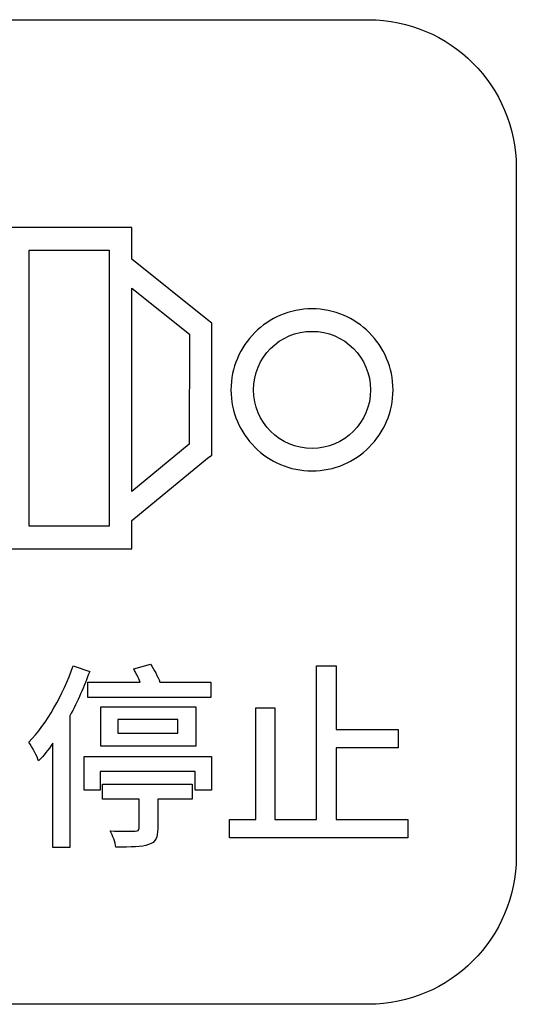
# Model space of a CAD drawing. Header units: millimetres. Extents: x 7320 to 8980, y -2461 to -1618.
# Tile 20 of 92: x 7508 to 7517, y -2179 to -2162. Entities that reach past the tile are written whole.
import ezdxf

# ---------------------------------------------------------------- set-up
doc = ezdxf.new("R2010")
doc.units = ezdxf.units.MM
doc.header["$LTSCALE"] = 3

msp = doc.modelspace()

# ---------------------------------------------------------------- linework, layer by layer
at = {"linetype": 'Continuous', "lineweight": 30}
for points, knots in [([(7501.872, -2179.468), (7501.872, -2179.468), (7514.122, -2179.468), (7514.122, -2179.468), (7514.122, -2179.468), (7515.566, -2179.468), (7516.747, -2178.287), (7516.747, -2176.843), (7516.747, -2176.843), (7516.747, -2176.843), (7516.747, -2164.593), (7516.747, -2164.593), (7516.747, -2164.593), (7516.747, -2163.149), (7515.566, -2161.968), (7514.122, -2161.968), (7514.122, -2161.968), (7514.122, -2161.968), (7501.872, -2161.968), (7501.872, -2161.968), (7501.872, -2161.968), (7500.429, -2161.968), (7499.247, -2163.149), (7499.247, -2164.593), (7499.247, -2164.593), (7499.247, -2164.593), (7499.247, -2176.843), (7499.247, -2176.843), (7499.247, -2176.843), (7499.247, -2178.287), (7500.429, -2179.468), (7501.872, -2179.468)], [0, 0, 0, 0, 0.111111, 0.111111, 0.111111, 0.111111, 0.222222, 0.222222, 0.222222, 0.222222, 0.333333, 0.333333, 0.333333, 0.333333, 0.444444, 0.444444, 0.444444, 0.444444, 0.555556, 0.555556, 0.555556, 0.555556, 0.666667, 0.666667, 0.666667, 0.666667, 0.777778, 0.777778, 0.777778, 0.777778, 1, 1, 1, 1]), ([(7501.872, -2179.468), (7501.872, -2179.468), (7514.122, -2179.468), (7514.122, -2179.468), (7514.122, -2179.468), (7515.566, -2179.468), (7516.747, -2178.287), (7516.747, -2176.843), (7516.747, -2176.843), (7516.747, -2176.843), (7516.747, -2164.593), (7516.747, -2164.593), (7516.747, -2164.593), (7516.747, -2163.149), (7515.566, -2161.968), (7514.122, -2161.968), (7514.122, -2161.968), (7514.122, -2161.968), (7501.872, -2161.968), (7501.872, -2161.968), (7501.872, -2161.968), (7500.429, -2161.968), (7499.247, -2163.149), (7499.247, -2164.593), (7499.247, -2164.593), (7499.247, -2164.593), (7499.247, -2176.843), (7499.247, -2176.843), (7499.247, -2176.843), (7499.247, -2178.287), (7500.429, -2179.468), (7501.872, -2179.468)], [0, 0, 0, 0, 0.111111, 0.111111, 0.111111, 0.111111, 0.222222, 0.222222, 0.222222, 0.222222, 0.333333, 0.333333, 0.333333, 0.333333, 0.444444, 0.444444, 0.444444, 0.444444, 0.555556, 0.555556, 0.555556, 0.555556, 0.666667, 0.666667, 0.666667, 0.666667, 0.777778, 0.777778, 0.777778, 0.777778, 1, 1, 1, 1]), ([(7509.911, -2166.226), (7509.911, -2166.226), (7511.26, -2167.303), (7511.26, -2167.303), (7511.26, -2167.303), (7511.26, -2167.303), (7511.336, -2167.363), (7511.336, -2167.363), (7511.336, -2167.363), (7511.336, -2167.363), (7511.335, -2167.459), (7511.335, -2167.459), (7511.335, -2167.459), (7511.335, -2167.459), (7511.333, -2169.61), (7511.333, -2169.61), (7511.333, -2169.61), (7511.333, -2169.61), (7511.333, -2169.705), (7511.333, -2169.705), (7511.333, -2169.705), (7511.333, -2169.705), (7511.26, -2169.764), (7511.26, -2169.764), (7511.26, -2169.764), (7511.26, -2169.764), (7509.911, -2170.868), (7509.911, -2170.868), (7509.911, -2170.868), (7509.911, -2170.868), (7509.911, -2171.172), (7509.911, -2171.172), (7509.911, -2171.172), (7509.911, -2171.172), (7509.911, -2171.372), (7509.911, -2171.372), (7509.911, -2171.372), (7509.911, -2171.372), (7509.711, -2171.372), (7509.711, -2171.372), (7509.711, -2171.372), (7509.711, -2171.372), (7507.888, -2171.372), (7507.888, -2171.372), (7507.888, -2171.372), (7507.888, -2171.372), (7507.688, -2171.372), (7507.688, -2171.372), (7507.688, -2171.372), (7507.688, -2171.372), (7507.688, -2171.172), (7507.688, -2171.172), (7507.688, -2171.172), (7507.688, -2171.172), (7507.688, -2170.375), (7507.688, -2170.375), (7507.688, -2170.375), (7507.688, -2170.375), (7501.639, -2170.377), (7501.639, -2170.377), (7501.639, -2170.377), (7501.639, -2170.377), (7501.439, -2170.377), (7501.439, -2170.377), (7501.439, -2170.377), (7501.439, -2170.377), (7501.439, -2170.178), (7501.439, -2170.178), (7501.439, -2170.178), (7501.439, -2170.178), (7501.439, -2166.859), (7501.439, -2166.859), (7501.439, -2166.859), (7501.439, -2166.859), (7501.439, -2166.659), (7501.439, -2166.659), (7501.439, -2166.659), (7501.439, -2166.659), (7501.639, -2166.659), (7501.639, -2166.659), (7501.639, -2166.659), (7501.639, -2166.659), (7507.688, -2166.66), (7507.688, -2166.66), (7507.688, -2166.66), (7507.688, -2166.66), (7507.688, -2165.863), (7507.688, -2165.863), (7507.688, -2165.863), (7507.688, -2165.863), (7507.688, -2165.663), (7507.688, -2165.663), (7507.688, -2165.663), (7507.688, -2165.663), (7507.888, -2165.663), (7507.888, -2165.663), (7507.888, -2165.663), (7507.888, -2165.663), (7509.711, -2165.663), (7509.711, -2165.663), (7509.711, -2165.663), (7509.711, -2165.663), (7509.911, -2165.663), (7509.911, -2165.663), (7509.911, -2165.663), (7509.911, -2165.663), (7509.911, -2165.863), (7509.911, -2165.863), (7509.911, -2165.863), (7509.911, -2165.863), (7509.911, -2166.226), (7509.911, -2166.226)], [0, 0, 0, 0, 0.034483, 0.034483, 0.034483, 0.034483, 0.068966, 0.068966, 0.068966, 0.068966, 0.103448, 0.103448, 0.103448, 0.103448, 0.137931, 0.137931, 0.137931, 0.137931, 0.172414, 0.172414, 0.172414, 0.172414, 0.206897, 0.206897, 0.206897, 0.206897, 0.241379, 0.241379, 0.241379, 0.241379, 0.275862, 0.275862, 0.275862, 0.275862, 0.310345, 0.310345, 0.310345, 0.310345, 0.344828, 0.344828, 0.344828, 0.344828, 0.37931, 0.37931, 0.37931, 0.37931, 0.413793, 0.413793, 0.413793, 0.413793, 0.448276, 0.448276, 0.448276, 0.448276, 0.482759, 0.482759, 0.482759, 0.482759, 0.517241, 0.517241, 0.517241, 0.517241, 0.551724, 0.551724, 0.551724, 0.551724, 0.586207, 0.586207, 0.586207, 0.586207, 0.62069, 0.62069, 0.62069, 0.62069, 0.655172, 0.655172, 0.655172, 0.655172, 0.689655, 0.689655, 0.689655, 0.689655, 0.724138, 0.724138, 0.724138, 0.724138, 0.758621, 0.758621, 0.758621, 0.758621, 0.793103, 0.793103, 0.793103, 0.793103, 0.827586, 0.827586, 0.827586, 0.827586, 0.862069, 0.862069, 0.862069, 0.862069, 0.896552, 0.896552, 0.896552, 0.896552, 0.931034, 0.931034, 0.931034, 0.931034, 1, 1, 1, 1]), ([(7509.911, -2166.226), (7509.911, -2166.226), (7511.26, -2167.303), (7511.26, -2167.303), (7511.26, -2167.303), (7511.26, -2167.303), (7511.336, -2167.363), (7511.336, -2167.363), (7511.336, -2167.363), (7511.336, -2167.363), (7511.335, -2167.459), (7511.335, -2167.459), (7511.335, -2167.459), (7511.335, -2167.459), (7511.333, -2169.61), (7511.333, -2169.61), (7511.333, -2169.61), (7511.333, -2169.61), (7511.333, -2169.705), (7511.333, -2169.705), (7511.333, -2169.705), (7511.333, -2169.705), (7511.26, -2169.764), (7511.26, -2169.764), (7511.26, -2169.764), (7511.26, -2169.764), (7509.911, -2170.868), (7509.911, -2170.868), (7509.911, -2170.868), (7509.911, -2170.868), (7509.911, -2171.172), (7509.911, -2171.172), (7509.911, -2171.172), (7509.911, -2171.172), (7509.911, -2171.372), (7509.911, -2171.372), (7509.911, -2171.372), (7509.911, -2171.372), (7509.711, -2171.372), (7509.711, -2171.372), (7509.711, -2171.372), (7509.711, -2171.372), (7507.888, -2171.372), (7507.888, -2171.372), (7507.888, -2171.372), (7507.888, -2171.372), (7507.688, -2171.372), (7507.688, -2171.372), (7507.688, -2171.372), (7507.688, -2171.372), (7507.688, -2171.172), (7507.688, -2171.172), (7507.688, -2171.172), (7507.688, -2171.172), (7507.688, -2170.375), (7507.688, -2170.375), (7507.688, -2170.375), (7507.688, -2170.375), (7501.639, -2170.377), (7501.639, -2170.377), (7501.639, -2170.377), (7501.639, -2170.377), (7501.439, -2170.377), (7501.439, -2170.377), (7501.439, -2170.377), (7501.439, -2170.377), (7501.439, -2170.178), (7501.439, -2170.178), (7501.439, -2170.178), (7501.439, -2170.178), (7501.439, -2166.859), (7501.439, -2166.859), (7501.439, -2166.859), (7501.439, -2166.859), (7501.439, -2166.659), (7501.439, -2166.659), (7501.439, -2166.659), (7501.439, -2166.659), (7501.639, -2166.659), (7501.639, -2166.659), (7501.639, -2166.659), (7501.639, -2166.659), (7507.688, -2166.66), (7507.688, -2166.66), (7507.688, -2166.66), (7507.688, -2166.66), (7507.688, -2165.863), (7507.688, -2165.863), (7507.688, -2165.863), (7507.688, -2165.863), (7507.688, -2165.663), (7507.688, -2165.663), (7507.688, -2165.663), (7507.688, -2165.663), (7507.888, -2165.663), (7507.888, -2165.663), (7507.888, -2165.663), (7507.888, -2165.663), (7509.711, -2165.663), (7509.711, -2165.663), (7509.711, -2165.663), (7509.711, -2165.663), (7509.911, -2165.663), (7509.911, -2165.663), (7509.911, -2165.663), (7509.911, -2165.663), (7509.911, -2165.863), (7509.911, -2165.863), (7509.911, -2165.863), (7509.911, -2165.863), (7509.911, -2166.226), (7509.911, -2166.226)], [0, 0, 0, 0, 0.034483, 0.034483, 0.034483, 0.034483, 0.068966, 0.068966, 0.068966, 0.068966, 0.103448, 0.103448, 0.103448, 0.103448, 0.137931, 0.137931, 0.137931, 0.137931, 0.172414, 0.172414, 0.172414, 0.172414, 0.206897, 0.206897, 0.206897, 0.206897, 0.241379, 0.241379, 0.241379, 0.241379, 0.275862, 0.275862, 0.275862, 0.275862, 0.310345, 0.310345, 0.310345, 0.310345, 0.344828, 0.344828, 0.344828, 0.344828, 0.37931, 0.37931, 0.37931, 0.37931, 0.413793, 0.413793, 0.413793, 0.413793, 0.448276, 0.448276, 0.448276, 0.448276, 0.482759, 0.482759, 0.482759, 0.482759, 0.517241, 0.517241, 0.517241, 0.517241, 0.551724, 0.551724, 0.551724, 0.551724, 0.586207, 0.586207, 0.586207, 0.586207, 0.62069, 0.62069, 0.62069, 0.62069, 0.655172, 0.655172, 0.655172, 0.655172, 0.689655, 0.689655, 0.689655, 0.689655, 0.724138, 0.724138, 0.724138, 0.724138, 0.758621, 0.758621, 0.758621, 0.758621, 0.793103, 0.793103, 0.793103, 0.793103, 0.827586, 0.827586, 0.827586, 0.827586, 0.862069, 0.862069, 0.862069, 0.862069, 0.896552, 0.896552, 0.896552, 0.896552, 0.931034, 0.931034, 0.931034, 0.931034, 1, 1, 1, 1]), ([(7509.511, -2166.063), (7509.511, -2166.063), (7508.088, -2166.063), (7508.088, -2166.063), (7508.088, -2166.063), (7508.088, -2166.063), (7508.088, -2170.972), (7508.088, -2170.972), (7508.088, -2170.972), (7508.088, -2170.972), (7509.511, -2170.972), (7509.511, -2170.972), (7509.511, -2170.972), (7509.511, -2170.972), (7509.511, -2170.773), (7509.511, -2170.773), (7509.511, -2170.773), (7509.511, -2170.773), (7509.511, -2166.322), (7509.511, -2166.322), (7509.511, -2166.322), (7509.511, -2166.322), (7509.511, -2166.063), (7509.511, -2166.063)], [0, 0, 0, 0, 0.142857, 0.142857, 0.142857, 0.142857, 0.285714, 0.285714, 0.285714, 0.285714, 0.428571, 0.428571, 0.428571, 0.428571, 0.571429, 0.571429, 0.571429, 0.571429, 0.714286, 0.714286, 0.714286, 0.714286, 1, 1, 1, 1]), ([(7509.511, -2166.063), (7509.511, -2166.063), (7508.088, -2166.063), (7508.088, -2166.063), (7508.088, -2166.063), (7508.088, -2166.063), (7508.088, -2170.972), (7508.088, -2170.972), (7508.088, -2170.972), (7508.088, -2170.972), (7509.511, -2170.972), (7509.511, -2170.972), (7509.511, -2170.972), (7509.511, -2170.972), (7509.511, -2170.773), (7509.511, -2170.773), (7509.511, -2170.773), (7509.511, -2170.773), (7509.511, -2166.322), (7509.511, -2166.322), (7509.511, -2166.322), (7509.511, -2166.322), (7509.511, -2166.063), (7509.511, -2166.063)], [0, 0, 0, 0, 0.142857, 0.142857, 0.142857, 0.142857, 0.285714, 0.285714, 0.285714, 0.285714, 0.428571, 0.428571, 0.428571, 0.428571, 0.571429, 0.571429, 0.571429, 0.571429, 0.714286, 0.714286, 0.714286, 0.714286, 1, 1, 1, 1]), ([(7510.937, -2167.555), (7510.937, -2167.555), (7509.911, -2166.737), (7509.911, -2166.737), (7509.911, -2166.737), (7509.911, -2166.737), (7509.911, -2170.351), (7509.911, -2170.351), (7509.911, -2170.351), (7509.911, -2170.351), (7510.935, -2169.514), (7510.935, -2169.514), (7510.935, -2169.514), (7510.935, -2169.514), (7510.937, -2167.555), (7510.937, -2167.555)], [0, 0, 0, 0, 0.2, 0.2, 0.2, 0.2, 0.4, 0.4, 0.4, 0.4, 0.6, 0.6, 0.6, 0.6, 1, 1, 1, 1]), ([(7510.937, -2167.555), (7510.937, -2167.555), (7509.911, -2166.737), (7509.911, -2166.737), (7509.911, -2166.737), (7509.911, -2166.737), (7509.911, -2170.351), (7509.911, -2170.351), (7509.911, -2170.351), (7509.911, -2170.351), (7510.935, -2169.514), (7510.935, -2169.514), (7510.935, -2169.514), (7510.935, -2169.514), (7510.937, -2167.555), (7510.937, -2167.555)], [0, 0, 0, 0, 0.2, 0.2, 0.2, 0.2, 0.4, 0.4, 0.4, 0.4, 0.6, 0.6, 0.6, 0.6, 1, 1, 1, 1]), ([(7514.134, -2169.565), (7514.134, -2169.565), (7514.134, -2169.565), (7514.134, -2169.565), (7514.134, -2169.565), (7514.134, -2169.565), (7514.134, -2169.566), (7514.134, -2169.566), (7514.134, -2169.566), (7513.873, -2169.827), (7513.513, -2169.988), (7513.116, -2169.988), (7513.116, -2169.988), (7512.72, -2169.988), (7512.36, -2169.826), (7512.099, -2169.566), (7512.099, -2169.566), (7512.099, -2169.566), (7512.098, -2169.565), (7512.098, -2169.565), (7512.098, -2169.565), (7512.098, -2169.565), (7512.098, -2169.565), (7512.098, -2169.565), (7512.098, -2169.565), (7511.837, -2169.304), (7511.676, -2168.944), (7511.676, -2168.548), (7511.676, -2168.548), (7511.676, -2168.151), (7511.837, -2167.791), (7512.098, -2167.53), (7512.098, -2167.53), (7512.098, -2167.53), (7512.098, -2167.53), (7512.098, -2167.53), (7512.098, -2167.53), (7512.098, -2167.53), (7512.099, -2167.529), (7512.099, -2167.529), (7512.099, -2167.529), (7512.36, -2167.269), (7512.72, -2167.107), (7513.116, -2167.107), (7513.116, -2167.107), (7513.513, -2167.107), (7513.873, -2167.269), (7514.134, -2167.529), (7514.134, -2167.529), (7514.134, -2167.529), (7514.134, -2167.53), (7514.134, -2167.53), (7514.134, -2167.53), (7514.134, -2167.53), (7514.134, -2167.53), (7514.134, -2167.53), (7514.134, -2167.53), (7514.395, -2167.791), (7514.556, -2168.151), (7514.556, -2168.548), (7514.556, -2168.548), (7514.556, -2168.944), (7514.395, -2169.304), (7514.134, -2169.565)], [0, 0, 0, 0, 0.058824, 0.058824, 0.058824, 0.058824, 0.117647, 0.117647, 0.117647, 0.117647, 0.176471, 0.176471, 0.176471, 0.176471, 0.235294, 0.235294, 0.235294, 0.235294, 0.294118, 0.294118, 0.294118, 0.294118, 0.352941, 0.352941, 0.352941, 0.352941, 0.411765, 0.411765, 0.411765, 0.411765, 0.470588, 0.470588, 0.470588, 0.470588, 0.529412, 0.529412, 0.529412, 0.529412, 0.588235, 0.588235, 0.588235, 0.588235, 0.647059, 0.647059, 0.647059, 0.647059, 0.705882, 0.705882, 0.705882, 0.705882, 0.764706, 0.764706, 0.764706, 0.764706, 0.823529, 0.823529, 0.823529, 0.823529, 0.882353, 0.882353, 0.882353, 0.882353, 1, 1, 1, 1]), ([(7514.134, -2169.565), (7514.134, -2169.565), (7514.134, -2169.565), (7514.134, -2169.565), (7514.134, -2169.565), (7514.134, -2169.565), (7514.134, -2169.566), (7514.134, -2169.566), (7514.134, -2169.566), (7513.873, -2169.827), (7513.513, -2169.988), (7513.116, -2169.988), (7513.116, -2169.988), (7512.72, -2169.988), (7512.36, -2169.826), (7512.099, -2169.566), (7512.099, -2169.566), (7512.099, -2169.566), (7512.098, -2169.565), (7512.098, -2169.565), (7512.098, -2169.565), (7512.098, -2169.565), (7512.098, -2169.565), (7512.098, -2169.565), (7512.098, -2169.565), (7511.837, -2169.304), (7511.676, -2168.944), (7511.676, -2168.548), (7511.676, -2168.548), (7511.676, -2168.151), (7511.837, -2167.791), (7512.098, -2167.53), (7512.098, -2167.53), (7512.098, -2167.53), (7512.098, -2167.53), (7512.098, -2167.53), (7512.098, -2167.53), (7512.098, -2167.53), (7512.099, -2167.529), (7512.099, -2167.529), (7512.099, -2167.529), (7512.36, -2167.269), (7512.72, -2167.107), (7513.116, -2167.107), (7513.116, -2167.107), (7513.513, -2167.107), (7513.873, -2167.269), (7514.134, -2167.529), (7514.134, -2167.529), (7514.134, -2167.529), (7514.134, -2167.53), (7514.134, -2167.53), (7514.134, -2167.53), (7514.134, -2167.53), (7514.134, -2167.53), (7514.134, -2167.53), (7514.134, -2167.53), (7514.395, -2167.791), (7514.556, -2168.151), (7514.556, -2168.548), (7514.556, -2168.548), (7514.556, -2168.944), (7514.395, -2169.304), (7514.134, -2169.565)], [0, 0, 0, 0, 0.058824, 0.058824, 0.058824, 0.058824, 0.117647, 0.117647, 0.117647, 0.117647, 0.176471, 0.176471, 0.176471, 0.176471, 0.235294, 0.235294, 0.235294, 0.235294, 0.294118, 0.294118, 0.294118, 0.294118, 0.352941, 0.352941, 0.352941, 0.352941, 0.411765, 0.411765, 0.411765, 0.411765, 0.470588, 0.470588, 0.470588, 0.470588, 0.529412, 0.529412, 0.529412, 0.529412, 0.588235, 0.588235, 0.588235, 0.588235, 0.647059, 0.647059, 0.647059, 0.647059, 0.705882, 0.705882, 0.705882, 0.705882, 0.764706, 0.764706, 0.764706, 0.764706, 0.823529, 0.823529, 0.823529, 0.823529, 0.882353, 0.882353, 0.882353, 0.882353, 1, 1, 1, 1]), ([(7513.116, -2169.588), (7513.404, -2169.588), (7513.664, -2169.472), (7513.852, -2169.284), (7513.852, -2169.284), (7513.852, -2169.284), (7513.852, -2169.283), (7513.852, -2169.283), (7513.852, -2169.283), (7514.04, -2169.095), (7514.156, -2168.835), (7514.156, -2168.548), (7514.156, -2168.548), (7514.156, -2168.26), (7514.04, -2168), (7513.852, -2167.812), (7513.852, -2167.812), (7513.852, -2167.812), (7513.852, -2167.811), (7513.852, -2167.811), (7513.852, -2167.811), (7513.664, -2167.624), (7513.404, -2167.507), (7513.116, -2167.507), (7513.116, -2167.507), (7512.828, -2167.507), (7512.568, -2167.624), (7512.381, -2167.811), (7512.381, -2167.811), (7512.381, -2167.811), (7512.38, -2167.812), (7512.38, -2167.812), (7512.38, -2167.812), (7512.192, -2168), (7512.076, -2168.26), (7512.076, -2168.548), (7512.076, -2168.548), (7512.076, -2168.835), (7512.192, -2169.095), (7512.38, -2169.283), (7512.38, -2169.283), (7512.38, -2169.283), (7512.381, -2169.284), (7512.381, -2169.284), (7512.381, -2169.284), (7512.568, -2169.472), (7512.828, -2169.588), (7513.116, -2169.588)], [0, 0, 0, 0, 0.076923, 0.076923, 0.076923, 0.076923, 0.153846, 0.153846, 0.153846, 0.153846, 0.230769, 0.230769, 0.230769, 0.230769, 0.307692, 0.307692, 0.307692, 0.307692, 0.384615, 0.384615, 0.384615, 0.384615, 0.461538, 0.461538, 0.461538, 0.461538, 0.538462, 0.538462, 0.538462, 0.538462, 0.615385, 0.615385, 0.615385, 0.615385, 0.692308, 0.692308, 0.692308, 0.692308, 0.769231, 0.769231, 0.769231, 0.769231, 0.846154, 0.846154, 0.846154, 0.846154, 1, 1, 1, 1]), ([(7513.116, -2169.588), (7513.404, -2169.588), (7513.664, -2169.472), (7513.852, -2169.284), (7513.852, -2169.284), (7513.852, -2169.284), (7513.852, -2169.283), (7513.852, -2169.283), (7513.852, -2169.283), (7514.04, -2169.095), (7514.156, -2168.835), (7514.156, -2168.548), (7514.156, -2168.548), (7514.156, -2168.26), (7514.04, -2168), (7513.852, -2167.812), (7513.852, -2167.812), (7513.852, -2167.812), (7513.852, -2167.811), (7513.852, -2167.811), (7513.852, -2167.811), (7513.664, -2167.624), (7513.404, -2167.507), (7513.116, -2167.507), (7513.116, -2167.507), (7512.828, -2167.507), (7512.568, -2167.624), (7512.381, -2167.811), (7512.381, -2167.811), (7512.381, -2167.811), (7512.38, -2167.812), (7512.38, -2167.812), (7512.38, -2167.812), (7512.192, -2168), (7512.076, -2168.26), (7512.076, -2168.548), (7512.076, -2168.548), (7512.076, -2168.835), (7512.192, -2169.095), (7512.38, -2169.283), (7512.38, -2169.283), (7512.38, -2169.283), (7512.381, -2169.284), (7512.381, -2169.284), (7512.381, -2169.284), (7512.568, -2169.472), (7512.828, -2169.588), (7513.116, -2169.588)], [0, 0, 0, 0, 0.076923, 0.076923, 0.076923, 0.076923, 0.153846, 0.153846, 0.153846, 0.153846, 0.230769, 0.230769, 0.230769, 0.230769, 0.307692, 0.307692, 0.307692, 0.307692, 0.384615, 0.384615, 0.384615, 0.384615, 0.461538, 0.461538, 0.461538, 0.461538, 0.538462, 0.538462, 0.538462, 0.538462, 0.615385, 0.615385, 0.615385, 0.615385, 0.692308, 0.692308, 0.692308, 0.692308, 0.769231, 0.769231, 0.769231, 0.769231, 0.846154, 0.846154, 0.846154, 0.846154, 1, 1, 1, 1]), ([(7508.868, -2173.452), (7508.691, -2173.97), (7508.399, -2174.478), (7508.085, -2174.81), (7508.085, -2174.81), (7508.141, -2174.891), (7508.233, -2175.067), (7508.257, -2175.142), (7508.257, -2175.142), (7508.346, -2175.05), (7508.427, -2174.944), (7508.511, -2174.828), (7508.511, -2174.828), (7508.511, -2174.828), (7508.511, -2176.683), (7508.511, -2176.683), (7508.511, -2176.683), (7508.511, -2176.683), (7508.811, -2176.683), (7508.811, -2176.683), (7508.811, -2176.683), (7508.811, -2176.683), (7508.811, -2174.341), (7508.811, -2174.341), (7508.811, -2174.341), (7508.949, -2174.087), (7509.069, -2173.815), (7509.164, -2173.551), (7509.164, -2173.551), (7509.164, -2173.551), (7508.868, -2173.452), (7508.868, -2173.452)], [0, 0, 0, 0, 0.111111, 0.111111, 0.111111, 0.111111, 0.222222, 0.222222, 0.222222, 0.222222, 0.333333, 0.333333, 0.333333, 0.333333, 0.444444, 0.444444, 0.444444, 0.444444, 0.555556, 0.555556, 0.555556, 0.555556, 0.666667, 0.666667, 0.666667, 0.666667, 0.777778, 0.777778, 0.777778, 0.777778, 1, 1, 1, 1]), ([(7508.868, -2173.452), (7508.691, -2173.97), (7508.399, -2174.478), (7508.085, -2174.81), (7508.085, -2174.81), (7508.141, -2174.891), (7508.233, -2175.067), (7508.257, -2175.142), (7508.257, -2175.142), (7508.346, -2175.05), (7508.427, -2174.944), (7508.511, -2174.828), (7508.511, -2174.828), (7508.511, -2174.828), (7508.511, -2176.683), (7508.511, -2176.683), (7508.511, -2176.683), (7508.511, -2176.683), (7508.811, -2176.683), (7508.811, -2176.683), (7508.811, -2176.683), (7508.811, -2176.683), (7508.811, -2174.341), (7508.811, -2174.341), (7508.811, -2174.341), (7508.949, -2174.087), (7509.069, -2173.815), (7509.164, -2173.551), (7509.164, -2173.551), (7509.164, -2173.551), (7508.868, -2173.452), (7508.868, -2173.452)], [0, 0, 0, 0, 0.111111, 0.111111, 0.111111, 0.111111, 0.222222, 0.222222, 0.222222, 0.222222, 0.333333, 0.333333, 0.333333, 0.333333, 0.444444, 0.444444, 0.444444, 0.444444, 0.555556, 0.555556, 0.555556, 0.555556, 0.666667, 0.666667, 0.666667, 0.666667, 0.777778, 0.777778, 0.777778, 0.777778, 1, 1, 1, 1]), ([(7509.132, -2173.741), (7509.132, -2173.741), (7509.132, -2174.013), (7509.132, -2174.013), (7509.132, -2174.013), (7509.132, -2174.013), (7511.32, -2174.013), (7511.32, -2174.013), (7511.32, -2174.013), (7511.32, -2174.013), (7511.32, -2173.741), (7511.32, -2173.741), (7511.32, -2173.741), (7511.32, -2173.741), (7510.413, -2173.741), (7510.413, -2173.741), (7510.413, -2173.741), (7510.374, -2173.642), (7510.307, -2173.515), (7510.247, -2173.424), (7510.247, -2173.424), (7510.247, -2173.424), (7509.947, -2173.508), (7509.947, -2173.508), (7509.947, -2173.508), (7509.986, -2173.579), (7510.028, -2173.66), (7510.064, -2173.741), (7510.064, -2173.741), (7510.064, -2173.741), (7509.132, -2173.741), (7509.132, -2173.741)], [0, 0, 0, 0, 0.111111, 0.111111, 0.111111, 0.111111, 0.222222, 0.222222, 0.222222, 0.222222, 0.333333, 0.333333, 0.333333, 0.333333, 0.444444, 0.444444, 0.444444, 0.444444, 0.555556, 0.555556, 0.555556, 0.555556, 0.666667, 0.666667, 0.666667, 0.666667, 0.777778, 0.777778, 0.777778, 0.777778, 1, 1, 1, 1]), ([(7509.132, -2173.741), (7509.132, -2173.741), (7509.132, -2174.013), (7509.132, -2174.013), (7509.132, -2174.013), (7509.132, -2174.013), (7511.32, -2174.013), (7511.32, -2174.013), (7511.32, -2174.013), (7511.32, -2174.013), (7511.32, -2173.741), (7511.32, -2173.741), (7511.32, -2173.741), (7511.32, -2173.741), (7510.413, -2173.741), (7510.413, -2173.741), (7510.413, -2173.741), (7510.374, -2173.642), (7510.307, -2173.515), (7510.247, -2173.424), (7510.247, -2173.424), (7510.247, -2173.424), (7509.947, -2173.508), (7509.947, -2173.508), (7509.947, -2173.508), (7509.986, -2173.579), (7510.028, -2173.66), (7510.064, -2173.741), (7510.064, -2173.741), (7510.064, -2173.741), (7509.132, -2173.741), (7509.132, -2173.741)], [0, 0, 0, 0, 0.111111, 0.111111, 0.111111, 0.111111, 0.222222, 0.222222, 0.222222, 0.222222, 0.333333, 0.333333, 0.333333, 0.333333, 0.444444, 0.444444, 0.444444, 0.444444, 0.555556, 0.555556, 0.555556, 0.555556, 0.666667, 0.666667, 0.666667, 0.666667, 0.777778, 0.777778, 0.777778, 0.777778, 1, 1, 1, 1]), ([(7513.547, -2176.182), (7513.547, -2176.182), (7513.547, -2174.912), (7513.547, -2174.912), (7513.547, -2174.912), (7513.547, -2174.912), (7514.648, -2174.912), (7514.648, -2174.912), (7514.648, -2174.912), (7514.648, -2174.912), (7514.648, -2174.584), (7514.648, -2174.584), (7514.648, -2174.584), (7514.648, -2174.584), (7513.547, -2174.584), (7513.547, -2174.584), (7513.547, -2174.584), (7513.547, -2174.584), (7513.547, -2173.455), (7513.547, -2173.455), (7513.547, -2173.455), (7513.547, -2173.455), (7513.198, -2173.455), (7513.198, -2173.455), (7513.198, -2173.455), (7513.198, -2173.455), (7513.198, -2176.182), (7513.198, -2176.182), (7513.198, -2176.182), (7513.198, -2176.182), (7512.457, -2176.182), (7512.457, -2176.182), (7512.457, -2176.182), (7512.457, -2176.182), (7512.457, -2174.196), (7512.457, -2174.196), (7512.457, -2174.196), (7512.457, -2174.196), (7512.118, -2174.196), (7512.118, -2174.196), (7512.118, -2174.196), (7512.118, -2174.196), (7512.118, -2176.182), (7512.118, -2176.182), (7512.118, -2176.182), (7512.118, -2176.182), (7511.649, -2176.182), (7511.649, -2176.182), (7511.649, -2176.182), (7511.649, -2176.182), (7511.649, -2176.51), (7511.649, -2176.51), (7511.649, -2176.51), (7511.649, -2176.51), (7514.817, -2176.51), (7514.817, -2176.51), (7514.817, -2176.51), (7514.817, -2176.51), (7514.817, -2176.182), (7514.817, -2176.182), (7514.817, -2176.182), (7514.817, -2176.182), (7513.547, -2176.182), (7513.547, -2176.182)], [0, 0, 0, 0, 0.058824, 0.058824, 0.058824, 0.058824, 0.117647, 0.117647, 0.117647, 0.117647, 0.176471, 0.176471, 0.176471, 0.176471, 0.235294, 0.235294, 0.235294, 0.235294, 0.294118, 0.294118, 0.294118, 0.294118, 0.352941, 0.352941, 0.352941, 0.352941, 0.411765, 0.411765, 0.411765, 0.411765, 0.470588, 0.470588, 0.470588, 0.470588, 0.529412, 0.529412, 0.529412, 0.529412, 0.588235, 0.588235, 0.588235, 0.588235, 0.647059, 0.647059, 0.647059, 0.647059, 0.705882, 0.705882, 0.705882, 0.705882, 0.764706, 0.764706, 0.764706, 0.764706, 0.823529, 0.823529, 0.823529, 0.823529, 0.882353, 0.882353, 0.882353, 0.882353, 1, 1, 1, 1]), ([(7513.547, -2176.182), (7513.547, -2176.182), (7513.547, -2174.912), (7513.547, -2174.912), (7513.547, -2174.912), (7513.547, -2174.912), (7514.648, -2174.912), (7514.648, -2174.912), (7514.648, -2174.912), (7514.648, -2174.912), (7514.648, -2174.584), (7514.648, -2174.584), (7514.648, -2174.584), (7514.648, -2174.584), (7513.547, -2174.584), (7513.547, -2174.584), (7513.547, -2174.584), (7513.547, -2174.584), (7513.547, -2173.455), (7513.547, -2173.455), (7513.547, -2173.455), (7513.547, -2173.455), (7513.198, -2173.455), (7513.198, -2173.455), (7513.198, -2173.455), (7513.198, -2173.455), (7513.198, -2176.182), (7513.198, -2176.182), (7513.198, -2176.182), (7513.198, -2176.182), (7512.457, -2176.182), (7512.457, -2176.182), (7512.457, -2176.182), (7512.457, -2176.182), (7512.457, -2174.196), (7512.457, -2174.196), (7512.457, -2174.196), (7512.457, -2174.196), (7512.118, -2174.196), (7512.118, -2174.196), (7512.118, -2174.196), (7512.118, -2174.196), (7512.118, -2176.182), (7512.118, -2176.182), (7512.118, -2176.182), (7512.118, -2176.182), (7511.649, -2176.182), (7511.649, -2176.182), (7511.649, -2176.182), (7511.649, -2176.182), (7511.649, -2176.51), (7511.649, -2176.51), (7511.649, -2176.51), (7511.649, -2176.51), (7514.817, -2176.51), (7514.817, -2176.51), (7514.817, -2176.51), (7514.817, -2176.51), (7514.817, -2176.182), (7514.817, -2176.182), (7514.817, -2176.182), (7514.817, -2176.182), (7513.547, -2176.182), (7513.547, -2176.182)], [0, 0, 0, 0, 0.058824, 0.058824, 0.058824, 0.058824, 0.117647, 0.117647, 0.117647, 0.117647, 0.176471, 0.176471, 0.176471, 0.176471, 0.235294, 0.235294, 0.235294, 0.235294, 0.294118, 0.294118, 0.294118, 0.294118, 0.352941, 0.352941, 0.352941, 0.352941, 0.411765, 0.411765, 0.411765, 0.411765, 0.470588, 0.470588, 0.470588, 0.470588, 0.529412, 0.529412, 0.529412, 0.529412, 0.588235, 0.588235, 0.588235, 0.588235, 0.647059, 0.647059, 0.647059, 0.647059, 0.705882, 0.705882, 0.705882, 0.705882, 0.764706, 0.764706, 0.764706, 0.764706, 0.823529, 0.823529, 0.823529, 0.823529, 0.882353, 0.882353, 0.882353, 0.882353, 1, 1, 1, 1]), ([(7511.048, -2174.88), (7511.048, -2174.88), (7511.048, -2174.178), (7511.048, -2174.178), (7511.048, -2174.178), (7511.048, -2174.178), (7509.365, -2174.178), (7509.365, -2174.178), (7509.365, -2174.178), (7509.365, -2174.178), (7509.365, -2174.88), (7509.365, -2174.88), (7509.365, -2174.88), (7509.365, -2174.88), (7511.048, -2174.88), (7511.048, -2174.88)], [0, 0, 0, 0, 0.2, 0.2, 0.2, 0.2, 0.4, 0.4, 0.4, 0.4, 0.6, 0.6, 0.6, 0.6, 1, 1, 1, 1]), ([(7511.048, -2174.88), (7511.048, -2174.88), (7511.048, -2174.178), (7511.048, -2174.178), (7511.048, -2174.178), (7511.048, -2174.178), (7509.365, -2174.178), (7509.365, -2174.178), (7509.365, -2174.178), (7509.365, -2174.178), (7509.365, -2174.88), (7509.365, -2174.88), (7509.365, -2174.88), (7509.365, -2174.88), (7511.048, -2174.88), (7511.048, -2174.88)], [0, 0, 0, 0, 0.2, 0.2, 0.2, 0.2, 0.4, 0.4, 0.4, 0.4, 0.6, 0.6, 0.6, 0.6, 1, 1, 1, 1]), ([(7509.665, -2174.408), (7509.665, -2174.408), (7510.73, -2174.408), (7510.73, -2174.408), (7510.73, -2174.408), (7510.73, -2174.408), (7510.73, -2174.651), (7510.73, -2174.651), (7510.73, -2174.651), (7510.73, -2174.651), (7509.665, -2174.651), (7509.665, -2174.651), (7509.665, -2174.651), (7509.665, -2174.651), (7509.665, -2174.408), (7509.665, -2174.408)], [0, 0, 0, 0, 0.2, 0.2, 0.2, 0.2, 0.4, 0.4, 0.4, 0.4, 0.6, 0.6, 0.6, 0.6, 1, 1, 1, 1]), ([(7509.665, -2174.408), (7509.665, -2174.408), (7510.73, -2174.408), (7510.73, -2174.408), (7510.73, -2174.408), (7510.73, -2174.408), (7510.73, -2174.651), (7510.73, -2174.651), (7510.73, -2174.651), (7510.73, -2174.651), (7509.665, -2174.651), (7509.665, -2174.651), (7509.665, -2174.651), (7509.665, -2174.651), (7509.665, -2174.408), (7509.665, -2174.408)], [0, 0, 0, 0, 0.2, 0.2, 0.2, 0.2, 0.4, 0.4, 0.4, 0.4, 0.6, 0.6, 0.6, 0.6, 1, 1, 1, 1]), ([(7509.065, -2175.064), (7509.065, -2175.064), (7509.065, -2175.66), (7509.065, -2175.66), (7509.065, -2175.66), (7509.065, -2175.66), (7509.348, -2175.66), (7509.348, -2175.66), (7509.348, -2175.66), (7509.348, -2175.66), (7509.348, -2175.329), (7509.348, -2175.329), (7509.348, -2175.329), (7509.348, -2175.329), (7511.037, -2175.329), (7511.037, -2175.329), (7511.037, -2175.329), (7511.037, -2175.329), (7511.037, -2175.664), (7511.037, -2175.664), (7511.037, -2175.664), (7511.037, -2175.664), (7511.33, -2175.664), (7511.33, -2175.664), (7511.33, -2175.664), (7511.33, -2175.664), (7511.33, -2175.064), (7511.33, -2175.064), (7511.33, -2175.064), (7511.33, -2175.064), (7509.065, -2175.064), (7509.065, -2175.064)], [0, 0, 0, 0, 0.111111, 0.111111, 0.111111, 0.111111, 0.222222, 0.222222, 0.222222, 0.222222, 0.333333, 0.333333, 0.333333, 0.333333, 0.444444, 0.444444, 0.444444, 0.444444, 0.555556, 0.555556, 0.555556, 0.555556, 0.666667, 0.666667, 0.666667, 0.666667, 0.777778, 0.777778, 0.777778, 0.777778, 1, 1, 1, 1]), ([(7509.065, -2175.064), (7509.065, -2175.064), (7509.065, -2175.66), (7509.065, -2175.66), (7509.065, -2175.66), (7509.065, -2175.66), (7509.348, -2175.66), (7509.348, -2175.66), (7509.348, -2175.66), (7509.348, -2175.66), (7509.348, -2175.329), (7509.348, -2175.329), (7509.348, -2175.329), (7509.348, -2175.329), (7511.037, -2175.329), (7511.037, -2175.329), (7511.037, -2175.329), (7511.037, -2175.329), (7511.037, -2175.664), (7511.037, -2175.664), (7511.037, -2175.664), (7511.037, -2175.664), (7511.33, -2175.664), (7511.33, -2175.664), (7511.33, -2175.664), (7511.33, -2175.664), (7511.33, -2175.064), (7511.33, -2175.064), (7511.33, -2175.064), (7511.33, -2175.064), (7509.065, -2175.064), (7509.065, -2175.064)], [0, 0, 0, 0, 0.111111, 0.111111, 0.111111, 0.111111, 0.222222, 0.222222, 0.222222, 0.222222, 0.333333, 0.333333, 0.333333, 0.333333, 0.444444, 0.444444, 0.444444, 0.444444, 0.555556, 0.555556, 0.555556, 0.555556, 0.666667, 0.666667, 0.666667, 0.666667, 0.777778, 0.777778, 0.777778, 0.777778, 1, 1, 1, 1]), ([(7509.393, -2175.819), (7509.393, -2175.819), (7510.043, -2175.819), (7510.043, -2175.819), (7510.043, -2175.819), (7510.043, -2175.819), (7510.043, -2176.334), (7510.043, -2176.334), (7510.043, -2176.334), (7510.043, -2176.376), (7510.028, -2176.39), (7509.972, -2176.39), (7509.972, -2176.39), (7509.919, -2176.394), (7509.721, -2176.394), (7509.531, -2176.387), (7509.531, -2176.387), (7509.573, -2176.468), (7509.616, -2176.584), (7509.63, -2176.673), (7509.63, -2176.673), (7509.901, -2176.673), (7510.088, -2176.673), (7510.212, -2176.63), (7510.212, -2176.63), (7510.339, -2176.588), (7510.374, -2176.503), (7510.374, -2176.344), (7510.374, -2176.344), (7510.374, -2176.344), (7510.374, -2175.819), (7510.374, -2175.819), (7510.374, -2175.819), (7510.374, -2175.819), (7510.988, -2175.819), (7510.988, -2175.819), (7510.988, -2175.819), (7510.988, -2175.819), (7510.988, -2175.558), (7510.988, -2175.558), (7510.988, -2175.558), (7510.988, -2175.558), (7509.393, -2175.558), (7509.393, -2175.558), (7509.393, -2175.558), (7509.393, -2175.558), (7509.393, -2175.819), (7509.393, -2175.819)], [0, 0, 0, 0, 0.076923, 0.076923, 0.076923, 0.076923, 0.153846, 0.153846, 0.153846, 0.153846, 0.230769, 0.230769, 0.230769, 0.230769, 0.307692, 0.307692, 0.307692, 0.307692, 0.384615, 0.384615, 0.384615, 0.384615, 0.461538, 0.461538, 0.461538, 0.461538, 0.538462, 0.538462, 0.538462, 0.538462, 0.615385, 0.615385, 0.615385, 0.615385, 0.692308, 0.692308, 0.692308, 0.692308, 0.769231, 0.769231, 0.769231, 0.769231, 0.846154, 0.846154, 0.846154, 0.846154, 1, 1, 1, 1]), ([(7509.393, -2175.819), (7509.393, -2175.819), (7510.043, -2175.819), (7510.043, -2175.819), (7510.043, -2175.819), (7510.043, -2175.819), (7510.043, -2176.334), (7510.043, -2176.334), (7510.043, -2176.334), (7510.043, -2176.376), (7510.028, -2176.39), (7509.972, -2176.39), (7509.972, -2176.39), (7509.919, -2176.394), (7509.721, -2176.394), (7509.531, -2176.387), (7509.531, -2176.387), (7509.573, -2176.468), (7509.616, -2176.584), (7509.63, -2176.673), (7509.63, -2176.673), (7509.901, -2176.673), (7510.088, -2176.673), (7510.212, -2176.63), (7510.212, -2176.63), (7510.339, -2176.588), (7510.374, -2176.503), (7510.374, -2176.344), (7510.374, -2176.344), (7510.374, -2176.344), (7510.374, -2175.819), (7510.374, -2175.819), (7510.374, -2175.819), (7510.374, -2175.819), (7510.988, -2175.819), (7510.988, -2175.819), (7510.988, -2175.819), (7510.988, -2175.819), (7510.988, -2175.558), (7510.988, -2175.558), (7510.988, -2175.558), (7510.988, -2175.558), (7509.393, -2175.558), (7509.393, -2175.558), (7509.393, -2175.558), (7509.393, -2175.558), (7509.393, -2175.819), (7509.393, -2175.819)], [0, 0, 0, 0, 0.076923, 0.076923, 0.076923, 0.076923, 0.153846, 0.153846, 0.153846, 0.153846, 0.230769, 0.230769, 0.230769, 0.230769, 0.307692, 0.307692, 0.307692, 0.307692, 0.384615, 0.384615, 0.384615, 0.384615, 0.461538, 0.461538, 0.461538, 0.461538, 0.538462, 0.538462, 0.538462, 0.538462, 0.615385, 0.615385, 0.615385, 0.615385, 0.692308, 0.692308, 0.692308, 0.692308, 0.769231, 0.769231, 0.769231, 0.769231, 0.846154, 0.846154, 0.846154, 0.846154, 1, 1, 1, 1])]:
    msp.add_open_spline(points, degree=3, knots=knots, dxfattribs=at)

doc.saveas('drawing.dxf')
